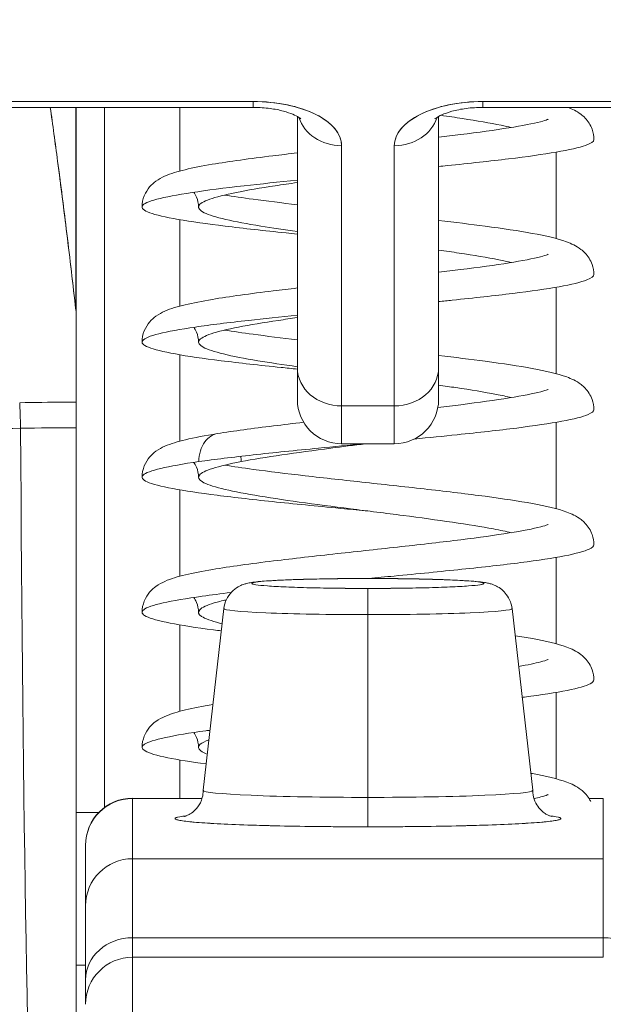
# Model space of a CAD drawing. Header units: inches. Extents: x 15 to 357, y 5 to 227.
# Tile 44 of 107: x 169.55 to 169.794, y 79.66 to 80.071. Entities that reach past the tile are written whole.
import ezdxf

# ---------------------------------------------------------------- set-up
doc = ezdxf.new("R2010")
doc.units = ezdxf.units.IN
doc.header["$LTSCALE"] = 22
doc.header["$MEASUREMENT"] = 0
doc.layers.get('0').update_dxf_attribs({"lineweight": 0})
doc.layers.add('Dimension (ANSI)', color=7, linetype='Continuous', lineweight=5)
doc.layers.add('Visible (ANSI)', color=7, linetype='Continuous', lineweight=5)
doc.styles.add('ROMANS', font='tahoma.ttf')
doc.dimstyles.new('Default (ANSI)', dxfattribs={"dimscale": 22, "dimtxt": 0.07, "dimasz": 0.07, "dimexe": 0.125, "dimexo": 0.0625, "dimgap": 0.031496, "dimtad": 0, "dimtih": 1, "dimtoh": 1, "dimrnd": 1e-08, "dimzin": 0, "dimdsep": 46, "dimtxsty": 'ROMANS', "dimblk": 'Filled-1', "dimcen": 0.09, "dimdle": 0.393701, "dimclrd": 256, "dimclre": 256, "dimclrt": 256, "dimadec": 0, "dimazin": 0, "dimtfac": 0.928571, "dimtofl": 0, "dimtmove": 0, "dimatfit": 3, "dimfxl": 1, "dimtolj": 1, "dimtzin": 0, "dimlwd": -1, "dimlwe": -1, "dimarcsym": 0})

# ---------------------------------------------------------------- blocks, each defined once
blk = doc.blocks.new('Filled-1')
at = {"color": 0}
for p, q in [((0, 0), (-1, 0.17857)), ((-1, 0.17857), (-1, -0.17857)), ((-1, 0), (0, 0)), ((-1, -0.17857), (0, 0))]:
    blk.add_line(p, q, dxfattribs=at)
at = {"color": 0, "flags": 128}
blk.add_lwpolyline([(-1, -0.17857), (0, 0), (-1, 0.17857), (-1, -0.17857)], dxfattribs=at)
at = {"color": 0}
blk.add_solid([(-1, -0.17857), (0, 0), (-1, 0.17857), (-1, -0.17857)], dxfattribs=at)
blk = doc.blocks.new('*D25')
at = {"layer": 'Defpoints', "color": 0, "transparency": 16777216}
for p in [(136.94553, 83.03392), (136.94553, 78.33091), (172.38303, 78.33091)]:
    blk.add_point(p, dxfattribs=at)
at = {"layer": 'Dimension (ANSI)', "transparency": 16777216}
for p, q in [((136.94553, 79.70591), (136.94553, 85.78392)), ((172.38303, 79.70591), (172.38303, 85.78392)), ((138.48553, 83.03392), (147.52022, 83.03392)), ((170.84303, 83.03392), (161.80833, 83.03392))]:
    blk.add_line(p, q, dxfattribs=at)
at = {"layer": 'Dimension (ANSI)', "transparency": 16777216, "xscale": 1.54000000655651, "yscale": 1.54000000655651, "zscale": 1.54000000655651, "rotation": 180}
blk.add_blockref('Filled-1', (136.94553, 83.03392), dxfattribs=at)
at = {"layer": 'Dimension (ANSI)', "transparency": 16777216, "xscale": 1.54000000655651, "yscale": 1.54000000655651, "zscale": 1.54000000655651}
blk.add_blockref('Filled-1', (172.38303, 83.03392), dxfattribs=at)
at = {"layer": 'Dimension (ANSI)', "transparency": 16777216, "insert": (154.66428, 83.03392), "char_height": 1.54, "attachment_point": 5, "style": 'ROMANS'}
blk.add_mtext('\\A1;\\fTahoma|b0|i0;\\H1.5400;35.44\\P\\fTahoma|b0|i0;\\H1.5400;DOOR WIDTH', dxfattribs=at)
blk = doc.blocks.new('*D26')
at = {"layer": 'Defpoints', "color": 0, "transparency": 16777216}
for p in [(173.07253, 83.03392), (172.38303, 78.33091), (173.07253, 77.24929)]:
    blk.add_point(p, dxfattribs=at)
at = {"layer": 'Dimension (ANSI)', "transparency": 16777216}
for p, q in [((172.38303, 79.70591), (172.38303, 85.78392)), ((173.07253, 78.62429), (173.07253, 85.78392)), ((170.84303, 83.03392), (169.30303, 83.03392)), ((174.61253, 83.03392), (176.59562, 83.03392))]:
    blk.add_line(p, q, dxfattribs=at)
at = {"layer": 'Dimension (ANSI)', "transparency": 16777216, "xscale": 1.54000000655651, "yscale": 1.54000000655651, "zscale": 1.54000000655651}
blk.add_blockref('Filled-1', (172.38303, 83.03392), dxfattribs=at)
at = {"layer": 'Dimension (ANSI)', "transparency": 16777216, "xscale": 1.54000000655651, "yscale": 1.54000000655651, "zscale": 1.54000000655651, "rotation": 180}
blk.add_blockref('Filled-1', (173.07253, 83.03392), dxfattribs=at)
at = {"layer": 'Dimension (ANSI)', "transparency": 16777216, "insert": (180.04274, 83.03392), "char_height": 1.54, "attachment_point": 5, "style": 'ROMANS'}
blk.add_mtext('\\A1;(0.69)', dxfattribs=at)

msp = doc.modelspace()

# ---------------------------------------------------------------- linework, layer by layer
at = {"layer": 'Visible (ANSI)'}
for p, q in [((169.6475, 80.03718), (169.45813, 80.03718)), ((169.45813, 80.03718), (169.6475, 80.03718)), ((169.6475, 80.03718), (169.6475, 80.0347)), ((169.6475, 80.0347), (169.6475, 80.03718)), ((169.93293, 80.03718), (169.74356, 80.03718)), ((169.74356, 80.0347), (169.74356, 80.03718)), ((169.74356, 80.03718), (169.74356, 80.0347)), ((169.74356, 80.03718), (169.93293, 80.03718)), ((169.45813, 80.0347), (169.6475, 80.0347)), ((169.57336, 79.94989), (169.57336, 80.0347)), ((169.57336, 80.0347), (169.57336, 79.94989)), ((169.57348, 79.94772), (169.57348, 80.0347)), ((169.57348, 80.0347), (169.57348, 79.94772)), ((169.58529, 79.74184), (169.58529, 80.0347)), ((169.6168, 80.00807), (169.6168, 80.0347)), ((169.6168, 80.0347), (169.6168, 80.00807)), ((169.74356, 80.0347), (169.93293, 80.0347)), ((169.666, 80.03092), (169.666, 79.92585)), ((169.666, 79.92585), (169.666, 80.03092)), ((169.72506, 80.03092), (169.72506, 79.92585)), ((169.72506, 79.92585), (169.72506, 80.03092)), ((169.6845, 80.01868), (169.6845, 79.90982)), ((169.6845, 79.90982), (169.6845, 80.01868)), ((169.70655, 80.01868), (169.70655, 79.90982)), ((169.70655, 79.90982), (169.70655, 80.01868)), ((169.77428, 79.97982), (169.77428, 80.01599)), ((169.77428, 80.01599), (169.77428, 79.97982)), ((169.6168, 79.95158), (169.6168, 79.98774)), ((169.6168, 79.98774), (169.6168, 79.95158)), ((169.77428, 79.92333), (169.77428, 79.95949)), ((169.77428, 79.95949), (169.77428, 79.92333)), ((169.57348, 79.94772), (169.57348, 79.9114)), ((169.6168, 79.89508), (169.6168, 79.93124)), ((169.6168, 79.93124), (169.6168, 79.89508)), ((169.666, 79.92585), (169.666, 79.9125)), ((169.72506, 79.9125), (169.72506, 79.92585)), ((169.55685, 79.91129), (169.55685, 79.91129)), ((169.70655, 79.90982), (169.6845, 79.90982)), ((169.6845, 79.894), (169.6845, 79.90982)), ((169.6845, 79.90982), (169.6845, 79.894)), ((169.6845, 79.90982), (169.70655, 79.90982)), ((169.70655, 79.894), (169.70655, 79.90982)), ((169.70655, 79.90982), (169.70655, 79.894)), ((169.57348, 79.5419), (169.57348, 79.9007)), ((169.77428, 79.86683), (169.77428, 79.903)), ((169.77428, 79.903), (169.77428, 79.86683)), ((169.6845, 79.894), (169.70655, 79.894)), ((169.6168, 79.83859), (169.6168, 79.87474)), ((169.6168, 79.87474), (169.6168, 79.83859)), ((169.77428, 79.81034), (169.77428, 79.8465)), ((169.77428, 79.8465), (169.77428, 79.81034)), ((169.69553, 79.83765), (169.69553, 79.83766)), ((169.69553, 79.83766), (169.69553, 79.83765)), ((169.69553, 79.82253), (169.69553, 79.8335)), ((169.69553, 79.8335), (169.69553, 79.82253)), ((169.63528, 79.82512), (169.62663, 79.74905)), ((169.69553, 79.82253), (169.69553, 79.74609)), ((169.69553, 79.74609), (169.69553, 79.82253)), ((169.75577, 79.82512), (169.76442, 79.74905)), ((169.6168, 79.78209), (169.6168, 79.81825)), ((169.6168, 79.81825), (169.6168, 79.78209)), ((169.77428, 79.75384), (169.77428, 79.79001)), ((169.77428, 79.79001), (169.77428, 79.75384)), ((169.6168, 79.74566), (169.6168, 79.76175)), ((169.6168, 79.76175), (169.6168, 79.74566)), ((169.5971, 79.74566), (169.5971, 79.74578)), ((169.5971, 79.74566), (169.62613, 79.74566)), ((169.5971, 79.72044), (169.5971, 79.74566)), ((169.5971, 79.74566), (169.5971, 79.72044)), ((169.69553, 79.73379), (169.69553, 79.74609)), ((169.69553, 79.74609), (169.69553, 79.73379)), ((169.78799, 79.74566), (169.79395, 79.74566)), ((169.79395, 79.72044), (169.79395, 79.74566)), ((169.79395, 79.74566), (169.79395, 79.72044)), ((169.57348, 79.73977), (169.58294, 79.73977)), ((169.58294, 79.73977), (169.57348, 79.73977)), ((169.57742, 79.72609), (169.57742, 79.72599)), ((169.57742, 79.72599), (169.57742, 79.70078)), ((169.57742, 79.70078), (169.57742, 79.72599)), ((169.5971, 79.72044), (169.5971, 79.6874)), ((169.5971, 79.72044), (169.79395, 79.72044)), ((169.79395, 79.72044), (169.5971, 79.72044)), ((169.5971, 79.6874), (169.5971, 79.72044)), ((169.77428, 79.72044), (169.77428, 79.72044)), ((169.77428, 79.72044), (169.77428, 79.72044)), ((169.79395, 79.72044), (169.79395, 79.6874)), ((169.79395, 79.6874), (169.79395, 79.72044)), ((169.57742, 79.70078), (169.57742, 79.6698)), ((169.79395, 79.6874), (169.5971, 79.6874)), ((169.5971, 79.6874), (169.5971, 79.67923)), ((169.5971, 79.6874), (169.79395, 79.6874)), ((169.5971, 79.6874), (169.5971, 79.67923)), ((169.79395, 79.67923), (169.79395, 79.6874)), ((169.79395, 79.67923), (169.79395, 79.6874)), ((169.5971, 79.46361), (169.5971, 79.67923)), ((169.5971, 79.67923), (169.5971, 79.46361)), ((169.5971, 79.67923), (169.79395, 79.67923)), ((169.57348, 79.6759), (169.57742, 79.6759)), ((169.57742, 79.65955), (169.57742, 79.6698))]:
    msp.add_line(p, q, dxfattribs=at)
for centre, radius, start, end in [((169.6845, 79.9125), 0.0185, 180, 270), ((169.70655, 79.9125), 0.0185, 270, 0), ((169.5971, 79.72609), 0.01969, 90, 180), ((169.5971, 79.65955), 0.01969, 90, 180)]:
    msp.add_arc(centre, radius, start, end, dxfattribs=at)
for centre, major_axis, ratio, start_param, end_param in [((169.6475, 80.01868), (0.03701, 0), 0.5, 0, 1.570796), ((169.74356, 80.01868), (-0.03701, 0), 0.5, 4.712389, 6.283185), ((169.6845, 80.0347), (-0.0185, 0), 0.866025, 0.262731, 1.570796), ((169.6845, 80.0347), (-0.0185, 0), 0.866025, 0.262731, 1.570796), ((169.70655, 80.0347), (0.0185, 0), 0.866025, 4.712389, 6.020454), ((169.70655, 80.0347), (0.0185, 0), 0.866025, 4.712389, 6.020454), ((169.54221, 79.94628), (0.03114, 0.00369), 0.780421, 6.190907, 6.279533), ((169.53214, 79.94596), (0.04129, 0.00328), 0.67968, 6.229305, 6.306392), ((169.57322, 78.5666), (-0.00021, -1.68497), 0.000091, 2.494978, 2.531653), ((169.6845, 79.92585), (-0.0185, 0), 0.866025, 0, 1.570796), ((169.6845, 79.92585), (-0.0185, 0), 0.866025, 0, 1.570796), ((169.70655, 79.92585), (0.0185, 0), 0.866025, 4.712389, 6.283185), ((169.70655, 79.92585), (0.0185, 0), 0.866025, 4.712389, 6.283185), ((169.5735, 79.46616), (-0.73842, 0), 0.602969, 4.712418, 4.74441), ((169.54986, 79.89515), (-0.00038, 0.02008), 0.025247, 4.980533, 5.636212), ((169.54986, 79.89515), (0.00038, -0.02008), 0.025246, 1.838858, 2.494496), ((169.57348, 79.89538), (0, 0.02008), 0.00001, 0.646428, 1.302672), ((169.57348, 79.45816), (0.74112, 0), 0.597128, 1.570794, 1.602147), ((169.57348, 79.45815), (0.74133, 0), 0.596956, 1.570797, 1.602141), ((169.56088, 80.0467), (0, 0.55118), 0.02, 1.83929, 2.7281), ((169.56088, 80.0467), (0, -0.55118), 0.02, 4.980883, 5.869693), ((169.69553, 79.83558), (-0.04851, 0), 0.042782, 4.712389, 7.853982), ((169.69553, 79.83558), (0.04851, 0), 0.042782, 4.712389, 7.853982), ((169.69553, 79.82511), (-0.06025, 0), 0.042782, 6.278319, 7.853982), ((169.69553, 79.82511), (-0.06025, 0), 0.042782, 6.278319, 7.853982), ((169.69553, 79.82511), (0.06025, 0), 0.042782, 4.712389, 6.288051), ((169.69553, 79.82511), (0.06025, 0), 0.042782, 4.712389, 6.288051), ((169.69553, 79.74904), (-0.0689, 0), 0.042782, 6.278319, 7.853982), ((169.69553, 79.74904), (-0.0689, 0), 0.042782, 6.278319, 7.853982), ((169.69553, 79.74904), (0.0689, 0), 0.042782, 4.712389, 6.288051), ((169.69553, 79.74904), (0.0689, 0), 0.042782, 4.712389, 6.288051), ((169.5971, 79.72599), (-0.01969, 0), 0.999084, 4.712389, 6.283185), ((169.5971, 79.72599), (-0.01969, 0), 0.999084, 4.712389, 6.283185), ((169.69553, 79.73724), (-0.08071, 0), 0.042782, 5.937993, 7.853982), ((169.69553, 79.73724), (0.08071, 0), 0.042782, 4.712389, 6.628377), ((169.5971, 79.70078), (-0.01969, 0), 0.999084, 4.712389, 6.283185), ((169.5971, 79.70078), (-0.01969, 0), 0.999084, 4.712389, 6.283185), ((169.5971, 79.6698), (-0.01969, 0), 0.894179, 4.712389, 6.283185), ((169.5971, 79.6698), (-0.01969, 0), 0.894179, 4.712389, 6.283185), ((169.79395, 79.6698), (0.01969, 0), 0.894179, 0, 1.570796)]:
    msp.add_ellipse(centre, major_axis=major_axis, ratio=ratio, start_param=start_param, end_param=end_param, dxfattribs=at)
for points, knots in [([(169.6845, 80.01868), (169.68444, 80.02121), (169.68353, 80.02354), (169.6817, 80.02575), (169.67987, 80.02796), (169.67712, 80.03004), (169.67366, 80.03177), (169.6702, 80.03349), (169.66604, 80.03487), (169.66163, 80.03578), (169.65721, 80.0367), (169.65255, 80.03715), (169.6475, 80.03718)], [0, 0, 0, 0, 0.25, 0.25, 0.25, 0.5, 0.5, 0.5, 0.75, 0.75, 0.75, 1, 1, 1, 1]), ([(169.74356, 80.03718), (169.7385, 80.03715), (169.73383, 80.0367), (169.72942, 80.03578), (169.72501, 80.03487), (169.72084, 80.03349), (169.71739, 80.03176), (169.71393, 80.03003), (169.71118, 80.02795), (169.70935, 80.02574), (169.70753, 80.02354), (169.70661, 80.02121), (169.70655, 80.01868)], [0, 0, 0, 0, 0.25, 0.25, 0.25, 0.5, 0.5, 0.5, 0.75, 0.75, 0.75, 1, 1, 1, 1]), ([(169.56264, 80.0347), (169.56367, 80.02738), (169.56469, 80.01988), (169.56571, 80.01222), (169.56639, 80.00706), (169.56708, 80.00181), (169.56776, 79.9965), (169.56837, 79.99168), (169.56899, 79.9868), (169.56959, 79.98186), (169.57087, 79.97146), (169.57213, 79.96081), (169.57336, 79.94989)], [0.0738382, 0.0738382, 0.0738382, 0.0738382, 0.3333333, 0.3333333, 0.3333333, 0.5081485, 0.5081485, 0.5081485, 0.6666667, 0.6666667, 0.6666667, 1, 1, 1, 1]), ([(169.56266, 80.0347), (169.56368, 80.02739), (169.56471, 80.0199), (169.56572, 80.01224), (169.56702, 80.00241), (169.5683, 79.9923), (169.56958, 79.9819), (169.57085, 79.97151), (169.57211, 79.96084), (169.57336, 79.94989)], [0.073882, 0.073882, 0.073882, 0.073882, 0.3333333, 0.3333333, 0.3333333, 0.6666667, 0.6666667, 0.6666667, 1, 1, 1, 1]), ([(169.66751, 80.0299), (169.66751, 80.0299), (169.6675, 80.02991), (169.66734, 80.03005), (169.66702, 80.03031), (169.66593, 80.03098), (169.66514, 80.03139), (169.66304, 80.03227), (169.66169, 80.03274), (169.65848, 80.0336), (169.65658, 80.03398), (169.65241, 80.03453), (169.65012, 80.03469), (169.64772, 80.0347), (169.64761, 80.0347), (169.6475, 80.0347)], [6.74046, 6.74046, 6.74046, 6.74046, 6.79307, 6.79307, 6.967412, 6.967412, 7.153275, 7.153275, 7.361571, 7.361571, 7.592968, 7.592968, 7.840962, 7.840962, 7.852879, 7.852879, 7.852879, 7.852879]), ([(169.74356, 80.0347), (169.74121, 80.0347), (169.73885, 80.03455), (169.73447, 80.03398), (169.73243, 80.03357), (169.72898, 80.03262), (169.72753, 80.0321), (169.72539, 80.03113), (169.72462, 80.03069), (169.72374, 80.03009), (169.72354, 80.0299), (169.72354, 80.0299)], [1.569693, 1.569693, 1.569693, 1.569693, 1.824004, 1.824004, 2.072269, 2.072269, 2.302593, 2.302593, 2.506751, 2.506751, 2.682113, 2.682113, 2.682113, 2.682113]), ([(169.77927, 80.0347), (169.78101, 80.03403), (169.78273, 80.03324), (169.78574, 80.03095), (169.78696, 80.02977), (169.78848, 80.02735), (169.78892, 80.02648), (169.78974, 80.02419), (169.79002, 80.0227), (169.79002, 80.02126)], [0.61035813, 0.61035813, 0.61035813, 0.61035813, 0.64265824, 0.64265824, 0.66284237, 0.66284237, 0.6723543, 0.6723543, 0.68610378, 0.68610378, 0.68610378, 0.68610378]), ([(169.72506, 80.02223), (169.72819, 80.0226), (169.73124, 80.02297), (169.74174, 80.02427), (169.74871, 80.02523), (169.76006, 80.02705), (169.76471, 80.02796), (169.76898, 80.02907), (169.76998, 80.02939), (169.77077, 80.02968), (169.77091, 80.02975), (169.77091, 80.02975)], [0.4316077, 0.4316077, 0.4316077, 0.4316077, 0.4573476, 0.4573476, 0.5238399, 0.5238399, 0.5881761, 0.5881761, 0.6161882, 0.6161882, 0.6296951, 0.6296951, 0.6296951, 0.6296951]), ([(169.75547, 80.02631), (169.75416, 80.02662), (169.75275, 80.02693), (169.75123, 80.02725), (169.74666, 80.02818), (169.74118, 80.02912), (169.73504, 80.03006), (169.73215, 80.0305), (169.72911, 80.03094), (169.72597, 80.03139)], [0.77606742, 0.77606742, 0.77606742, 0.77606742, 0.78125, 0.78125, 0.78125, 0.796875, 0.796875, 0.796875, 0.80423585, 0.80423585, 0.80423585, 0.80423585]), ([(169.79002, 80.02126), (169.79002, 80.02044), (169.78749, 80.01868), (169.77557, 80.01599), (169.75533, 80.01317), (169.73682, 80.01117), (169.72629, 80.01011), (169.72506, 80.00999)], [0.25200516, 0.25200516, 0.25200516, 0.25200516, 0.265625, 0.28125, 0.296875, 0.3125, 0.31456525, 0.31456525, 0.31456525, 0.31456525]), ([(169.60104, 79.99301), (169.60104, 79.9946), (169.60138, 79.99626), (169.60253, 79.99915), (169.60334, 80.00042), (169.60503, 80.00242), (169.60592, 80.00318), (169.60806, 80.00474), (169.60929, 80.00537), (169.61314, 80.00709), (169.61583, 80.00787), (169.62232, 80.00943), (169.62611, 80.01016), (169.63752, 80.01209), (169.64624, 80.01328), (169.65908, 80.01486), (169.6625, 80.01526), (169.666, 80.01567)], [0, 0, 0, 0, 0.0151894, 0.0151894, 0.0301063, 0.0301063, 0.0452537, 0.0452537, 0.0676915, 0.0676915, 0.1171223, 0.1171223, 0.1671676, 0.1671676, 0.2496353, 0.2496353, 0.2779947, 0.2779947, 0.2779947, 0.2779947]), ([(169.666, 80.00427), (169.65816, 80.00349), (169.6417, 80.00176), (169.62073, 79.9991), (169.60581, 79.99629), (169.59961, 79.99347), (169.60274, 79.99066), (169.61488, 79.98784), (169.63485, 79.98503), (169.65356, 79.98299), (169.66441, 79.9819), (169.666, 79.98174)], [0.3462975, 0.3462975, 0.3462975, 0.3462975, 0.359375, 0.375, 0.390625, 0.40625, 0.421875, 0.4375, 0.453125, 0.46875, 0.4713959, 0.4713959, 0.4713959, 0.4713959]), ([(169.666, 79.98275), (169.66055, 79.98351), (169.65541, 79.98427), (169.65076, 79.98503), (169.64503, 79.98597), (169.64003, 79.98691), (169.63602, 79.98784), (169.632, 79.98878), (169.62897, 79.98972), (169.62706, 79.99066), (169.62515, 79.9916), (169.62437, 79.99253), (169.62476, 79.99347), (169.62514, 79.99441), (169.62669, 79.99535), (169.62933, 79.99629), (169.63197, 79.99723), (169.6357, 79.99816), (169.64034, 79.9991), (169.64497, 80.00004), (169.65052, 80.00098), (169.6567, 80.00192), (169.65967, 80.00237), (169.66278, 80.00282), (169.666, 80.00326)], [0.5341931, 0.5341931, 0.5341931, 0.5341931, 0.546875, 0.546875, 0.546875, 0.5625, 0.5625, 0.5625, 0.578125, 0.578125, 0.578125, 0.59375, 0.59375, 0.59375, 0.609375, 0.609375, 0.609375, 0.625, 0.625, 0.625, 0.640625, 0.640625, 0.640625, 0.6481135, 0.6481135, 0.6481135, 0.6481135]), ([(169.62466, 79.99301), (169.62466, 79.99443), (169.62433, 79.99592), (169.62347, 79.99795), (169.62305, 79.99864), (169.62264, 79.99921)], [0, 0, 0, 0, 0.01453491, 0.01453491, 0.02364485, 0.02364485, 0.02364485, 0.02364485]), ([(169.63558, 79.99806), (169.63913, 79.99748), (169.64314, 79.99689), (169.65311, 79.99554), (169.6594, 79.99476), (169.666, 79.99399)], [0.15830774, 0.15830774, 0.15830774, 0.15830774, 0.19996652, 0.19996652, 0.25440771, 0.25440771, 0.25440771, 0.25440771]), ([(169.72506, 79.98742), (169.73192, 79.98662), (169.7385, 79.98582), (169.75194, 79.98404), (169.75864, 79.98304), (169.77005, 79.98094), (169.77465, 79.97992), (169.78059, 79.97773), (169.78252, 79.97691), (169.78577, 79.97443), (169.78699, 79.97325), (169.7885, 79.97083), (169.78893, 79.96996), (169.78974, 79.96769), (169.79002, 79.9662), (169.79002, 79.96476)], [0.4081465, 0.4081465, 0.4081465, 0.4081465, 0.4638705, 0.4638705, 0.5333517, 0.5333517, 0.6062965, 0.6062965, 0.6428278, 0.6428278, 0.6629392, 0.6629392, 0.6723695, 0.6723695, 0.6860916, 0.6860916, 0.6860916, 0.6860916]), ([(169.75547, 79.96982), (169.75387, 79.9702), (169.75211, 79.97058), (169.7502, 79.97096), (169.7455, 79.9719), (169.73989, 79.97283), (169.73366, 79.97377), (169.7309, 79.97419), (169.72803, 79.9746), (169.72506, 79.97502)], [0.46240588, 0.46240588, 0.46240588, 0.46240588, 0.46875, 0.46875, 0.46875, 0.484375, 0.484375, 0.484375, 0.49128282, 0.49128282, 0.49128282, 0.49128282]), ([(169.72506, 79.96574), (169.72821, 79.96611), (169.73128, 79.96648), (169.7418, 79.96778), (169.74877, 79.96874), (169.7601, 79.97056), (169.76474, 79.97147), (169.769, 79.97258), (169.77, 79.9729), (169.77077, 79.97319), (169.77092, 79.97325), (169.77092, 79.97325)], [0.4316025, 0.4316025, 0.4316025, 0.4316025, 0.4575258, 0.4575258, 0.5240118, 0.5240118, 0.588336, 0.588336, 0.6163243, 0.6163243, 0.6296521, 0.6296521, 0.6296521, 0.6296521]), ([(169.79002, 79.96476), (169.79002, 79.96401), (169.7878, 79.96233), (169.77678, 79.9597), (169.75707, 79.95689), (169.73817, 79.95482), (169.72699, 79.95368), (169.72506, 79.95349)], [0.56566484, 0.56566484, 0.56566484, 0.56566484, 0.578125, 0.59375, 0.609375, 0.625, 0.62822657, 0.62822657, 0.62822657, 0.62822657]), ([(169.60104, 79.93651), (169.60104, 79.93811), (169.60138, 79.93976), (169.60253, 79.94266), (169.60335, 79.94393), (169.60505, 79.94594), (169.60594, 79.94671), (169.60809, 79.94826), (169.60931, 79.94889), (169.61317, 79.95061), (169.61587, 79.95138), (169.62238, 79.95294), (169.62616, 79.95368), (169.63759, 79.9556), (169.64632, 79.95679), (169.65914, 79.95837), (169.66253, 79.95877), (169.666, 79.95917)], [0, 0, 0, 0, 0.0152167, 0.0152167, 0.0301563, 0.0301563, 0.045411, 0.045411, 0.0678135, 0.0678135, 0.117399, 0.117399, 0.1673809, 0.1673809, 0.249889, 0.249889, 0.2779896, 0.2779896, 0.2779896, 0.2779896]), ([(169.666, 79.94778), (169.65886, 79.94706), (169.643, 79.94541), (169.62215, 79.94281), (169.60663, 79.94), (169.59976, 79.93719), (169.60219, 79.93437), (169.61368, 79.93156), (169.63314, 79.92874), (169.65222, 79.92664), (169.66372, 79.92547), (169.666, 79.92524)], [0.659959, 0.659959, 0.659959, 0.659959, 0.671875, 0.6875, 0.703125, 0.71875, 0.734375, 0.75, 0.765625, 0.78125, 0.7850572, 0.7850572, 0.7850572, 0.7850572]), ([(169.666, 79.92625), (169.66005, 79.92708), (169.65447, 79.92791), (169.64949, 79.92874), (169.64387, 79.92968), (169.63901, 79.93062), (169.63514, 79.93156), (169.63127, 79.9325), (169.6284, 79.93343), (169.62665, 79.93437), (169.62491, 79.93531), (169.62431, 79.93625), (169.62486, 79.93719), (169.62542, 79.93812), (169.62714, 79.93906), (169.62994, 79.94), (169.63274, 79.94094), (169.63661, 79.94188), (169.64138, 79.94281), (169.64615, 79.94375), (169.65182, 79.94469), (169.65809, 79.94563), (169.66064, 79.94601), (169.66328, 79.94639), (169.666, 79.94677)], [0.2205316, 0.2205316, 0.2205316, 0.2205316, 0.234375, 0.234375, 0.234375, 0.25, 0.25, 0.25, 0.265625, 0.265625, 0.265625, 0.28125, 0.28125, 0.28125, 0.296875, 0.296875, 0.296875, 0.3125, 0.3125, 0.3125, 0.328125, 0.328125, 0.328125, 0.3344522, 0.3344522, 0.3344522, 0.3344522]), ([(169.62466, 79.93651), (169.62466, 79.93793), (169.62433, 79.93942), (169.62347, 79.94145), (169.62305, 79.94215), (169.62264, 79.94271)], [0, 0, 0, 0, 0.01455446, 0.01455446, 0.02366086, 0.02366086, 0.02366086, 0.02366086]), ([(169.63558, 79.94157), (169.63915, 79.94099), (169.64317, 79.94039), (169.65315, 79.93904), (169.65942, 79.93826), (169.666, 79.93749)], [0.15830349, 0.15830349, 0.15830349, 0.15830349, 0.20014686, 0.20014686, 0.25440272, 0.25440272, 0.25440272, 0.25440272]), ([(169.72506, 79.93092), (169.73194, 79.93013), (169.73854, 79.92932), (169.752, 79.92753), (169.7587, 79.92653), (169.77009, 79.92444), (169.77468, 79.92341), (169.78062, 79.92122), (169.78254, 79.9204), (169.78579, 79.91791), (169.78701, 79.91673), (169.78851, 79.91431), (169.78894, 79.91344), (169.78975, 79.91117), (169.79001, 79.9097), (169.79001, 79.90826)], [0.4081417, 0.4081417, 0.4081417, 0.4081417, 0.4640622, 0.4640622, 0.5335498, 0.5335498, 0.6065099, 0.6065099, 0.642938, 0.642938, 0.6630048, 0.6630048, 0.6724273, 0.6724273, 0.6860824, 0.6860824, 0.6860824, 0.6860824]), ([(169.666, 79.92585), (169.666, 79.92054), (169.666, 79.91682), (169.666, 79.91468), (169.666, 79.91325), (169.666, 79.91252), (169.666, 79.91252)], [0, 0, 0, 0, 0.2, 0.2, 0.2, 0.3335594, 0.3335594, 0.3335594, 0.3335594]), ([(169.72506, 79.91252), (169.72506, 79.91252), (169.72506, 79.91325), (169.72506, 79.91468), (169.72506, 79.91683), (169.72506, 79.92054), (169.72506, 79.92585)], [0.6663967, 0.6663967, 0.6663967, 0.6663967, 0.8, 0.8, 0.8, 1, 1, 1, 1]), ([(169.75547, 79.91332), (169.75358, 79.91377), (169.75146, 79.91422), (169.74914, 79.91467), (169.7443, 79.91561), (169.73858, 79.91655), (169.73226, 79.91749), (169.72993, 79.91783), (169.72753, 79.91818), (169.72506, 79.91852)], [0.14874442, 0.14874442, 0.14874442, 0.14874442, 0.15625, 0.15625, 0.15625, 0.171875, 0.171875, 0.171875, 0.17762161, 0.17762161, 0.17762161, 0.17762161]), ([(169.72476, 79.90921), (169.72806, 79.90959), (169.73128, 79.90998), (169.74191, 79.9113), (169.74887, 79.91226), (169.76018, 79.91408), (169.76481, 79.91499), (169.76904, 79.91609), (169.77002, 79.91641), (169.77078, 79.9167), (169.77092, 79.91676), (169.77092, 79.91676)], [0.255496, 0.255496, 0.255496, 0.255496, 0.2825957, 0.2825957, 0.3490704, 0.3490704, 0.4133714, 0.4133714, 0.4413146, 0.4413146, 0.4544085, 0.4544085, 0.4544085, 0.4544085]), ([(169.57348, 79.9114), (169.57182, 79.9114), (169.57015, 79.9114), (169.56849, 79.91139), (169.56228, 79.91137), (169.55607, 79.91129), (169.54986, 79.91118)], [0, 0, 0, 0, 0.211211, 0.211211, 0.211211, 1, 1, 1, 1]), ([(169.57348, 79.9114), (169.57348, 79.9105), (169.57348, 79.90951), (169.57348, 79.90841), (169.57348, 79.90732), (169.57348, 79.90614), (169.57348, 79.90485), (169.57348, 79.90356), (169.57348, 79.90218), (169.57348, 79.9007)], [0, 0, 0, 0, 0.333333, 0.333333, 0.333333, 0.666667, 0.666667, 0.666667, 1, 1, 1, 1]), ([(169.79001, 79.90826), (169.79001, 79.90759), (169.7881, 79.90597), (169.77795, 79.90341), (169.75876, 79.9006), (169.73651, 79.89813), (169.72105, 79.89659), (169.71491, 79.896)], [0.87932697, 0.87932697, 0.87932697, 0.87932697, 0.890625, 0.90625, 0.921875, 0.9375, 0.94743794, 0.94743794, 0.94743794, 0.94743794]), ([(169.57348, 79.9007), (169.57348, 79.86913), (169.57348, 79.83878), (169.57348, 79.80938), (169.57348, 79.77997), (169.57348, 79.7515), (169.57348, 79.72484), (169.57348, 79.69818), (169.57348, 79.67332), (169.57348, 79.65051), (169.57348, 79.6277), (169.57348, 79.60693), (169.57348, 79.58877), (169.57348, 79.5706), (169.57348, 79.55503), (169.57348, 79.54188)], [0, 0, 0, 0, 0.2, 0.2, 0.2, 0.4, 0.4, 0.4, 0.6, 0.6, 0.6, 0.8, 0.8, 0.8, 1, 1, 1, 1]), ([(169.63259, 79.89826), (169.63931, 79.89934), (169.64733, 79.90042), (169.66006, 79.90198), (169.66429, 79.90248), (169.66864, 79.90298)], [0, 0, 0, 0, 0.0750013, 0.0750013, 0.1097726, 0.1097726, 0.1097726, 0.1097726]), ([(169.37654, 79.85967), (169.39347, 79.86882), (169.41229, 79.8765), (169.43227, 79.8826), (169.45301, 79.88894), (169.475, 79.89357), (169.49761, 79.89655), (169.51491, 79.89883), (169.53257, 79.90014), (169.55025, 79.90048)], [0, 0, 0, 0, 0.353142, 0.353142, 0.353142, 0.719555, 0.719555, 0.719555, 1, 1, 1, 1]), ([(169.37654, 79.85967), (169.3919, 79.86801), (169.40886, 79.87513), (169.42729, 79.88104), (169.44571, 79.88695), (169.46562, 79.89164), (169.48628, 79.89491), (169.50693, 79.89818), (169.52833, 79.90002), (169.55025, 79.90048)], [0, 0, 0, 0, 0.333333, 0.333333, 0.333333, 0.666667, 0.666667, 0.666667, 1, 1, 1, 1]), ([(169.60104, 79.88002), (169.60104, 79.88162), (169.60138, 79.88327), (169.60254, 79.88617), (169.60335, 79.88744), (169.60505, 79.88945), (169.60595, 79.89022), (169.60812, 79.89178), (169.60934, 79.89241), (169.61321, 79.89413), (169.61592, 79.8949), (169.62295, 79.89658), (169.62743, 79.89742), (169.63259, 79.89826)], [0, 0, 0, 0, 0.0152382, 0.0152382, 0.0301964, 0.0301964, 0.0455352, 0.0455352, 0.0680234, 0.0680234, 0.1177342, 0.1177342, 0.1753694, 0.1753694, 0.1753694, 0.1753694]), ([(169.62477, 79.88653), (169.62477, 79.88961), (169.62573, 79.8927), (169.62736, 79.89488), (169.62876, 79.89674), (169.63064, 79.89794), (169.63259, 79.89826)], [0, 0, 0, 0, 0.25, 0.25, 0.25, 0.4629545, 0.4629545, 0.4629545, 0.4629545]), ([(169.63259, 79.89826), (169.63064, 79.89794), (169.62876, 79.89674), (169.62736, 79.89488), (169.62573, 79.8927), (169.62477, 79.88961), (169.62477, 79.88653)], [0.5370455, 0.5370455, 0.5370455, 0.5370455, 0.75, 0.75, 0.75, 1, 1, 1, 1]), ([(169.69408, 79.894), (169.68762, 79.89338), (169.67134, 79.89183), (169.6467, 79.88934), (169.63131, 79.88747), (169.62477, 79.88653)], [0.95852106, 0.95852106, 0.95852106, 0.95852106, 0.96875, 0.984375, 1, 1, 1, 1]), ([(169.64246, 79.88653), (169.64736, 79.88747), (169.65314, 79.8884), (169.6595, 79.88934), (169.66587, 79.89028), (169.67283, 79.89122), (169.68004, 79.89216), (169.68477, 79.89277), (169.6896, 79.89338), (169.69444, 79.894)], [0, 0, 0, 0, 0.015625, 0.015625, 0.015625, 0.03125, 0.03125, 0.03125, 0.04147894, 0.04147894, 0.04147894, 0.04147894]), ([(169.62477, 79.88653), (169.61824, 79.88559), (169.6075, 79.88371), (169.59995, 79.8809), (169.60168, 79.87808), (169.61254, 79.87527), (169.63145, 79.87246), (169.6566, 79.86964), (169.6791, 79.86745), (169.69224, 79.8662), (169.69553, 79.86589)], [0, 0, 0, 0, 0.015625, 0.03125, 0.046875, 0.0625, 0.078125, 0.09375, 0.109375, 0.1145843, 0.1145843, 0.1145843, 0.1145843]), ([(169.62466, 79.88002), (169.62466, 79.88144), (169.62433, 79.88293), (169.62347, 79.88496), (169.62305, 79.88565), (169.62264, 79.88622)], [0, 0, 0, 0, 0.01456727, 0.01456727, 0.0236708, 0.0236708, 0.0236708, 0.0236708]), ([(169.75547, 79.85682), (169.75328, 79.85734), (169.7508, 79.85786), (169.74804, 79.85838), (169.74308, 79.85932), (169.73725, 79.86026), (169.73084, 79.8612), (169.72443, 79.86214), (169.71744, 79.86308), (169.71021, 79.86401), (169.70297, 79.86495), (169.6955, 79.86589), (169.68815, 79.86683), (169.68079, 79.86777), (169.67356, 79.8687), (169.6668, 79.86964), (169.66004, 79.87058), (169.65376, 79.87152), (169.64825, 79.87246), (169.64274, 79.87339), (169.63801, 79.87433), (169.63429, 79.87527), (169.63057, 79.87621), (169.62786, 79.87715), (169.62629, 79.87808), (169.62471, 79.87902), (169.62428, 79.87996), (169.62501, 79.8809), (169.62573, 79.88184), (169.62762, 79.88278), (169.63058, 79.88371), (169.63354, 79.88465), (169.63756, 79.88559), (169.64246, 79.88653)], [0.8350833, 0.8350833, 0.8350833, 0.8350833, 0.84375, 0.84375, 0.84375, 0.859375, 0.859375, 0.859375, 0.875, 0.875, 0.875, 0.890625, 0.890625, 0.890625, 0.90625, 0.90625, 0.90625, 0.921875, 0.921875, 0.921875, 0.9375, 0.9375, 0.9375, 0.953125, 0.953125, 0.953125, 0.96875, 0.96875, 0.96875, 0.984375, 0.984375, 0.984375, 1, 1, 1, 1]), ([(169.63558, 79.88507), (169.63916, 79.88449), (169.6432, 79.88389), (169.65408, 79.88241), (169.66147, 79.88151), (169.67729, 79.87969), (169.68593, 79.87874), (169.70326, 79.87686), (169.71215, 79.8759), (169.72906, 79.87398), (169.73727, 79.873), (169.75203, 79.87103), (169.75873, 79.87003), (169.77012, 79.86794), (169.7747, 79.86691), (169.78063, 79.86471), (169.78255, 79.8639), (169.7858, 79.8614), (169.78702, 79.86022), (169.78852, 79.85779), (169.78895, 79.85692), (169.78975, 79.85466), (169.79001, 79.85319), (169.79001, 79.85177)], [0.1582957, 0.1582957, 0.1582957, 0.1582957, 0.2002454, 0.2002454, 0.2631404, 0.2631404, 0.3289013, 0.3289013, 0.3960063, 0.3960063, 0.4641636, 0.4641636, 0.5336549, 0.5336549, 0.606623, 0.606623, 0.6429987, 0.6429987, 0.6630435, 0.6630435, 0.6724994, 0.6724994, 0.6860777, 0.6860777, 0.6860777, 0.6860777]), ([(169.60104, 79.82352), (169.60104, 79.82512), (169.60138, 79.82677), (169.60254, 79.82967), (169.60335, 79.83094), (169.60505, 79.83296), (169.60596, 79.83373), (169.60813, 79.83529), (169.60937, 79.83593), (169.61324, 79.83764), (169.61596, 79.83841), (169.62249, 79.83997), (169.62628, 79.84071), (169.63773, 79.84263), (169.64648, 79.84382), (169.66431, 79.84601), (169.6734, 79.84703), (169.69147, 79.84902), (169.70067, 79.85), (169.71816, 79.85194), (169.72667, 79.85291), (169.74192, 79.85481), (169.74887, 79.85576), (169.76018, 79.85758), (169.76481, 79.85849), (169.76904, 79.8596), (169.77002, 79.85991), (169.77078, 79.8602), (169.77092, 79.86026), (169.77092, 79.86026)], [0, 0, 0, 0, 0.0152543, 0.0152543, 0.0302263, 0.0302263, 0.045583, 0.045583, 0.0682613, 0.0682613, 0.117942, 0.117942, 0.1678581, 0.1678581, 0.2503852, 0.2503852, 0.3215471, 0.3215471, 0.39029, 0.39029, 0.4579131, 0.4579131, 0.5243818, 0.5243818, 0.5886756, 0.5886756, 0.6166115, 0.6166115, 0.6297893, 0.6297893, 0.6297893, 0.6297893]), ([(169.79001, 79.85177), (169.79001, 79.85116), (169.78837, 79.84961), (169.77907, 79.84713), (169.76043, 79.84431), (169.73548, 79.8415), (169.71276, 79.83928), (169.69932, 79.838), (169.69574, 79.83766)], [0.19299073, 0.19299073, 0.19299073, 0.19299073, 0.203125, 0.21875, 0.234375, 0.25, 0.265625, 0.27130234, 0.27130234, 0.27130234, 0.27130234]), ([(169.63528, 79.82512), (169.63543, 79.82642), (169.6358, 79.8277), (169.6369, 79.83002), (169.63764, 79.83109), (169.63931, 79.83286), (169.64027, 79.83359), (169.64196, 79.83457), (169.6427, 79.8349), (169.64389, 79.83533), (169.64437, 79.83546), (169.64551, 79.83575), (169.64612, 79.83586), (169.64854, 79.83626), (169.65051, 79.83644), (169.6553, 79.83678), (169.65797, 79.83693), (169.66511, 79.83723), (169.66998, 79.83737), (169.68007, 79.83757), (169.68537, 79.83763), (169.6923, 79.83766), (169.69391, 79.83766), (169.69553, 79.83766)], [0, 0, 0, 0, 0.0101015, 0.0101015, 0.0199862, 0.0199862, 0.0296294, 0.0296294, 0.0377089, 0.0377089, 0.0449846, 0.0449846, 0.0568687, 0.0568687, 0.0925394, 0.0925394, 0.1243072, 0.1243072, 0.1678667, 0.1678667, 0.2085979, 0.2085979, 0.2209026, 0.2209026, 0.2209026, 0.2209026]), ([(169.69553, 79.8335), (169.69121, 79.8335), (169.68705, 79.83352), (169.68299, 79.83357), (169.67893, 79.83362), (169.67496, 79.83369), (169.67129, 79.83378), (169.66762, 79.83387), (169.66423, 79.83398), (169.66124, 79.83411), (169.65825, 79.83424), (169.65565, 79.83438), (169.65353, 79.83454), (169.65141, 79.83469), (169.64977, 79.83486), (169.64867, 79.83504), (169.64758, 79.83521), (169.64702, 79.83539), (169.64702, 79.83558), (169.64702, 79.83576), (169.64758, 79.83594), (169.64867, 79.83611), (169.64977, 79.83629), (169.65141, 79.83646), (169.65353, 79.83661), (169.65565, 79.83677), (169.65825, 79.83692), (169.66124, 79.83704), (169.66424, 79.83717), (169.66762, 79.83728), (169.67129, 79.83737), (169.67496, 79.83746), (169.67893, 79.83753), (169.68299, 79.83758), (169.68705, 79.83763), (169.69121, 79.83765), (169.69553, 79.83765)], [0, 0, 0, 0, 0.083333, 0.083333, 0.083333, 0.166667, 0.166667, 0.166667, 0.25, 0.25, 0.25, 0.333333, 0.333333, 0.333333, 0.416667, 0.416667, 0.416667, 0.5, 0.5, 0.5, 0.583333, 0.583333, 0.583333, 0.666667, 0.666667, 0.666667, 0.75, 0.75, 0.75, 0.833333, 0.833333, 0.833333, 0.916667, 0.916667, 0.916667, 1, 1, 1, 1]), ([(169.69553, 79.83766), (169.70088, 79.83766), (169.7063, 79.83762), (169.71636, 79.83748), (169.72113, 79.83737), (169.7296, 79.83709), (169.73339, 79.83692), (169.73968, 79.83652), (169.74209, 79.83632), (169.74477, 79.83589), (169.7453, 79.8358), (169.74634, 79.83556), (169.74683, 79.83543), (169.74793, 79.83506), (169.74855, 79.83482), (169.74994, 79.83411), (169.75072, 79.83362), (169.75215, 79.83245), (169.75282, 79.83177), (169.75409, 79.8301), (169.75468, 79.82906), (169.75543, 79.82705), (169.75566, 79.82609), (169.75577, 79.82512)], [0, 0, 0, 0, 0.0407937, 0.0407937, 0.0808924, 0.0808924, 0.1213735, 0.1213735, 0.1633112, 0.1633112, 0.1737906, 0.1737906, 0.1816701, 0.1816701, 0.1889204, 0.1889204, 0.1967092, 0.1967092, 0.2041974, 0.2041974, 0.2133447, 0.2133447, 0.2208708, 0.2208708, 0.2208708, 0.2208708]), ([(169.69553, 79.83765), (169.69985, 79.83765), (169.70401, 79.83763), (169.70807, 79.83758), (169.71213, 79.83753), (169.71609, 79.83746), (169.71977, 79.83737), (169.72344, 79.83728), (169.72682, 79.83717), (169.72981, 79.83704), (169.73281, 79.83692), (169.73541, 79.83677), (169.73753, 79.83661), (169.73965, 79.83646), (169.74128, 79.83629), (169.74238, 79.83611), (169.74348, 79.83594), (169.74404, 79.83576), (169.74404, 79.83558), (169.74404, 79.83539), (169.74348, 79.83521), (169.74238, 79.83504), (169.74128, 79.83486), (169.73965, 79.83469), (169.73753, 79.83454), (169.73541, 79.83438), (169.73281, 79.83424), (169.72981, 79.83411), (169.72682, 79.83398), (169.72344, 79.83387), (169.71977, 79.83378), (169.71609, 79.83369), (169.71213, 79.83362), (169.70807, 79.83357), (169.70401, 79.83352), (169.69985, 79.8335), (169.69553, 79.8335)], [0, 0, 0, 0, 0.083333, 0.083333, 0.083333, 0.166667, 0.166667, 0.166667, 0.25, 0.25, 0.25, 0.333333, 0.333333, 0.333333, 0.416667, 0.416667, 0.416667, 0.5, 0.5, 0.5, 0.583333, 0.583333, 0.583333, 0.666667, 0.666667, 0.666667, 0.75, 0.75, 0.75, 0.833333, 0.833333, 0.833333, 0.916667, 0.916667, 0.916667, 1, 1, 1, 1]), ([(169.63831, 79.83179), (169.63398, 79.83127), (169.62261, 79.82982), (169.60842, 79.82743), (169.6002, 79.82461), (169.60123, 79.8218), (169.61144, 79.81898), (169.62461, 79.81697), (169.63308, 79.81588), (169.63422, 79.81574)], [0.30388957, 0.30388957, 0.30388957, 0.30388957, 0.3125, 0.328125, 0.34375, 0.359375, 0.375, 0.390625, 0.39299557, 0.39299557, 0.39299557, 0.39299557]), ([(169.62466, 79.82352), (169.62466, 79.82494), (169.62433, 79.82643), (169.62347, 79.82846), (169.62305, 79.82915), (169.62264, 79.82972)], [0, 0, 0, 0, 0.01457373, 0.01457373, 0.02367449, 0.02367449, 0.02367449, 0.02367449]), ([(169.63455, 79.81871), (169.63419, 79.8188), (169.63383, 79.81889), (169.63348, 79.81898), (169.62991, 79.81992), (169.62736, 79.82086), (169.62595, 79.8218), (169.62455, 79.82274), (169.62429, 79.82367), (169.62519, 79.82461), (169.62609, 79.82555), (169.62814, 79.82649), (169.63126, 79.82743), (169.63271, 79.82786), (169.6344, 79.8283), (169.63629, 79.82874)], [0.62347664, 0.62347664, 0.62347664, 0.62347664, 0.625, 0.625, 0.625, 0.640625, 0.640625, 0.640625, 0.65625, 0.65625, 0.65625, 0.671875, 0.671875, 0.671875, 0.67917474, 0.67917474, 0.67917474, 0.67917474]), ([(169.75707, 79.81373), (169.75964, 79.81333), (169.76206, 79.81292), (169.77012, 79.81144), (169.77471, 79.81041), (169.78064, 79.80822), (169.78256, 79.8074), (169.78581, 79.8049), (169.78703, 79.80371), (169.78853, 79.80129), (169.78896, 79.80041), (169.78975, 79.79815), (169.79001, 79.79669), (169.79001, 79.79527)], [0.5057541, 0.5057541, 0.5057541, 0.5057541, 0.5336756, 0.5336756, 0.606645, 0.606645, 0.6430142, 0.6430142, 0.6630568, 0.6630568, 0.6725733, 0.6725733, 0.6860764, 0.6860764, 0.6860764, 0.6860764]), ([(169.75853, 79.80085), (169.76236, 79.80152), (169.76554, 79.80219), (169.76904, 79.8031), (169.77002, 79.80342), (169.77078, 79.8037), (169.77092, 79.80377), (169.77092, 79.80377)], [0.54016952, 0.54016952, 0.54016952, 0.54016952, 0.58877291, 0.58877291, 0.6166898, 0.6166898, 0.62985557, 0.62985557, 0.62985557, 0.62985557]), ([(169.79001, 79.79527), (169.79001, 79.79473), (169.78863, 79.79325), (169.78015, 79.79084), (169.76782, 79.78892), (169.76033, 79.78794), (169.76001, 79.7879)], [0.50665615, 0.50665615, 0.50665615, 0.50665615, 0.515625, 0.53125, 0.546875, 0.5475837, 0.5475837, 0.5475837, 0.5475837]), ([(169.60104, 79.76702), (169.60104, 79.76862), (169.60138, 79.77028), (169.60254, 79.77318), (169.60335, 79.77445), (169.60505, 79.77646), (169.60595, 79.77723), (169.60814, 79.77881), (169.60939, 79.77944), (169.61328, 79.78116), (169.61599, 79.78193), (169.62253, 79.78348), (169.62632, 79.78422), (169.63066, 79.78495), (169.63069, 79.78495), (169.63071, 79.78495)], [0, 0, 0, 0, 0.0152642, 0.0152642, 0.0302444, 0.0302444, 0.0456127, 0.0456127, 0.068482, 0.068482, 0.1181671, 0.1181671, 0.1680144, 0.1680144, 0.1683237, 0.1683237, 0.1683237, 0.1683237]), ([(169.62949, 79.77419), (169.62891, 79.77411), (169.62137, 79.77309), (169.60939, 79.77114), (169.60049, 79.76833), (169.60084, 79.76551), (169.61017, 79.76276), (169.62147, 79.76095), (169.62788, 79.76007)], [0.62370819, 0.62370819, 0.62370819, 0.62370819, 0.625, 0.640625, 0.65625, 0.671875, 0.6875, 0.70207462, 0.70207462, 0.70207462, 0.70207462]), ([(169.62466, 79.76702), (169.62466, 79.76844), (169.62434, 79.76993), (169.62347, 79.77196), (169.62305, 79.77266), (169.62264, 79.77322)], [0, 0, 0, 0, 0.01457315, 0.01457315, 0.02367085, 0.02367085, 0.02367085, 0.02367085]), ([(169.62834, 79.76411), (169.62717, 79.76458), (169.62627, 79.76504), (169.62566, 79.76551), (169.62442, 79.76645), (169.62434, 79.76739), (169.62541, 79.76833), (169.62612, 79.76895), (169.62734, 79.76957), (169.62904, 79.7702)], [0.32034989, 0.32034989, 0.32034989, 0.32034989, 0.328125, 0.328125, 0.328125, 0.34375, 0.34375, 0.34375, 0.35413652, 0.35413652, 0.35413652, 0.35413652]), ([(169.76362, 79.75614), (169.76384, 79.7561), (169.76406, 79.75606), (169.77011, 79.75495), (169.77469, 79.75392), (169.78063, 79.75173), (169.78256, 79.75091), (169.78581, 79.7484), (169.78702, 79.74722), (169.78827, 79.7452), (169.78849, 79.74481), (169.78869, 79.7444)], [0.5308916, 0.5308916, 0.5308916, 0.5308916, 0.533585, 0.533585, 0.6065466, 0.6065466, 0.6429686, 0.6429686, 0.663034, 0.663034, 0.6675564, 0.6675564, 0.6675564, 0.6675564]), ([(169.61883, 79.73816), (169.61883, 79.73816), (169.61889, 79.73817), (169.61921, 79.73827), (169.61941, 79.73834), (169.61991, 79.73854), (169.62014, 79.73864), (169.62088, 79.73902), (169.62146, 79.73933), (169.62287, 79.74044), (169.62362, 79.74111), (169.62509, 79.74314), (169.6258, 79.74441), (169.62648, 79.74695), (169.62663, 79.74799), (169.62663, 79.74904)], [2.9624505, 2.9624505, 2.9624505, 2.9624505, 3.0053828, 3.0053828, 3.0382774, 3.0382774, 3.0584832, 3.0584832, 3.0887664, 3.0887664, 3.1118286, 3.1118286, 3.1313201, 3.1313201, 3.142865, 3.142865, 3.142865, 3.142865]), ([(169.76443, 79.74904), (169.76443, 79.74774), (169.76466, 79.74646), (169.76543, 79.74414), (169.76598, 79.74315), (169.76719, 79.74142), (169.76784, 79.74077), (169.76903, 79.73974), (169.76956, 79.7394), (169.77048, 79.73885), (169.77084, 79.73868), (169.77153, 79.73838), (169.77178, 79.73829), (169.77215, 79.73818), (169.77223, 79.73816), (169.77223, 79.73816)], [0.0012724, 0.0012724, 0.0012724, 0.0012724, 0.0155488, 0.0155488, 0.0312136, 0.0312136, 0.0504552, 0.0504552, 0.0729209, 0.0729209, 0.0991286, 0.0991286, 0.1356666, 0.1356666, 0.1816869, 0.1816869, 0.1816869, 0.1816869]), ([(169.76494, 79.7456), (169.76601, 79.74584), (169.76695, 79.74606), (169.76905, 79.74661), (169.77003, 79.74692), (169.77078, 79.74721), (169.77092, 79.74727), (169.77092, 79.74727)], [0.57093554, 0.57093554, 0.57093554, 0.57093554, 0.58882589, 0.58882589, 0.61672833, 0.61672833, 0.62990901, 0.62990901, 0.62990901, 0.62990901]), ([(169.61958, 79.73841), (169.61848, 79.73828), (169.61757, 79.73814), (169.61685, 79.73801), (169.6155, 79.73776), (169.61482, 79.7375), (169.61482, 79.73724), (169.61482, 79.73698), (169.6155, 79.73672), (169.61685, 79.73647), (169.6182, 79.73622), (169.62021, 79.73597), (169.62284, 79.73574), (169.62547, 79.73551), (169.62872, 79.73529), (169.63249, 79.73508), (169.63627, 79.73488), (169.64058, 79.7347), (169.64531, 79.73454), (169.65004, 79.73438), (169.65519, 79.73424), (169.66066, 79.73413), (169.66613, 79.73401), (169.67192, 79.73393), (169.67777, 79.73387), (169.68361, 79.73382), (169.6895, 79.73379), (169.69553, 79.73379)], [0.3902556, 0.3902556, 0.3902556, 0.3902556, 0.4285714, 0.4285714, 0.4285714, 0.5, 0.5, 0.5, 0.5714286, 0.5714286, 0.5714286, 0.6428571, 0.6428571, 0.6428571, 0.7142857, 0.7142857, 0.7142857, 0.7857143, 0.7857143, 0.7857143, 0.8571429, 0.8571429, 0.8571429, 0.9285714, 0.9285714, 0.9285714, 1, 1, 1, 1]), ([(169.69553, 79.73379), (169.70157, 79.73379), (169.70746, 79.73382), (169.71331, 79.73387), (169.71915, 79.73393), (169.72495, 79.73401), (169.73042, 79.73413), (169.73589, 79.73424), (169.74104, 79.73438), (169.74577, 79.73454), (169.7505, 79.7347), (169.7548, 79.73488), (169.75858, 79.73508), (169.76235, 79.73529), (169.7656, 79.73551), (169.76822, 79.73574), (169.77085, 79.73597), (169.77286, 79.73622), (169.77421, 79.73647), (169.77556, 79.73672), (169.77624, 79.73698), (169.77624, 79.73724), (169.77624, 79.7375), (169.77555, 79.73776), (169.7742, 79.73801), (169.77348, 79.73815), (169.77257, 79.73828), (169.77148, 79.73841)], [0, 0, 0, 0, 0.0714286, 0.0714286, 0.0714286, 0.1428571, 0.1428571, 0.1428571, 0.2142857, 0.2142857, 0.2142857, 0.2857143, 0.2857143, 0.2857143, 0.3571429, 0.3571429, 0.3571429, 0.4285714, 0.4285714, 0.4285714, 0.5, 0.5, 0.5, 0.5714286, 0.5714286, 0.5714286, 0.6096507, 0.6096507, 0.6096507, 0.6096507]), ([(169.57742, 79.6698), (169.57742, 79.67599), (169.57742, 79.68127), (169.57742, 79.68567), (169.57742, 79.69007), (169.57742, 79.69358), (169.57742, 79.69611), (169.57742, 79.69864), (169.57742, 79.70018), (169.57742, 79.70078)], [0, 0, 0, 0, 0.333333, 0.333333, 0.333333, 0.666667, 0.666667, 0.666667, 1, 1, 1, 1]), ([(169.57742, 79.65955), (169.57742, 79.65972), (169.57742, 79.66001), (169.57742, 79.66043), (169.57742, 79.66119), (169.57742, 79.66238), (169.57742, 79.66395), (169.57742, 79.66551), (169.57742, 79.66746), (169.57742, 79.6698)], [0.1495377, 0.1495377, 0.1495377, 0.1495377, 0.3333333, 0.3333333, 0.3333333, 0.6666667, 0.6666667, 0.6666667, 1, 1, 1, 1])]:
    msp.add_open_spline(points, degree=3, knots=knots, dxfattribs=at)
for points in [[(169.6423, 79.88876), (169.64241, 79.88802), (169.64246, 79.88728), (169.64246, 79.88653)], [(169.64246, 79.88653), (169.64246, 79.88728), (169.64241, 79.88802), (169.6423, 79.88876)], [(169.63558, 79.82858), (169.63578, 79.82854), (169.63598, 79.82851), (169.63618, 79.82848)], [(169.60567, 79.72044), (169.60567, 79.72044), (169.60567, 79.72044), (169.60567, 79.72044)], [(169.65293, 79.72044), (169.65293, 79.72044), (169.65293, 79.72044), (169.65293, 79.72044)], [(169.66358, 79.72044), (169.66358, 79.72044), (169.66358, 79.72044), (169.66358, 79.72044)]]:
    msp.add_open_spline(points, degree=3, dxfattribs=at)

# ---------------------------------------------------------------- dimensions: what is measured, and where the dimension line sits
at = {"layer": 'Dimension (ANSI)'}
for base, p2, text, picture, middle in [((136.94553, 83.03392), (136.94553, 78.33091), '\\fTahoma|b0|i0;\\H1.5400;<>\\P\\fTahoma|b0|i0;\\H1.5400;DOOR WIDTH', '*D25', (154.66428, 83.03392)), ((173.07253, 83.03392), (173.07253, 77.24929), '(<>)', '*D26', (180.04274, 83.03392))]:
    dim = msp.add_linear_dim(base=base, p1=(172.38303, 78.33091), p2=p2, angle=180, text=text, dimstyle='Default (ANSI)', override={"dimgap": 0.031496, "dimtih": 0, "dimtoh": 0, "dimdec": 2, "dimtol": 0, "dimlim": 0, "dimtp": 0, "dimtm": 0, "dimtdec": 2, "dimatfit": 1}, dxfattribs=at)
    dim.commit()
    dim.dimension.update_dxf_attribs({"geometry": picture, "text_midpoint": middle, "dimtype": 160})

doc.saveas('drawing.dxf')
